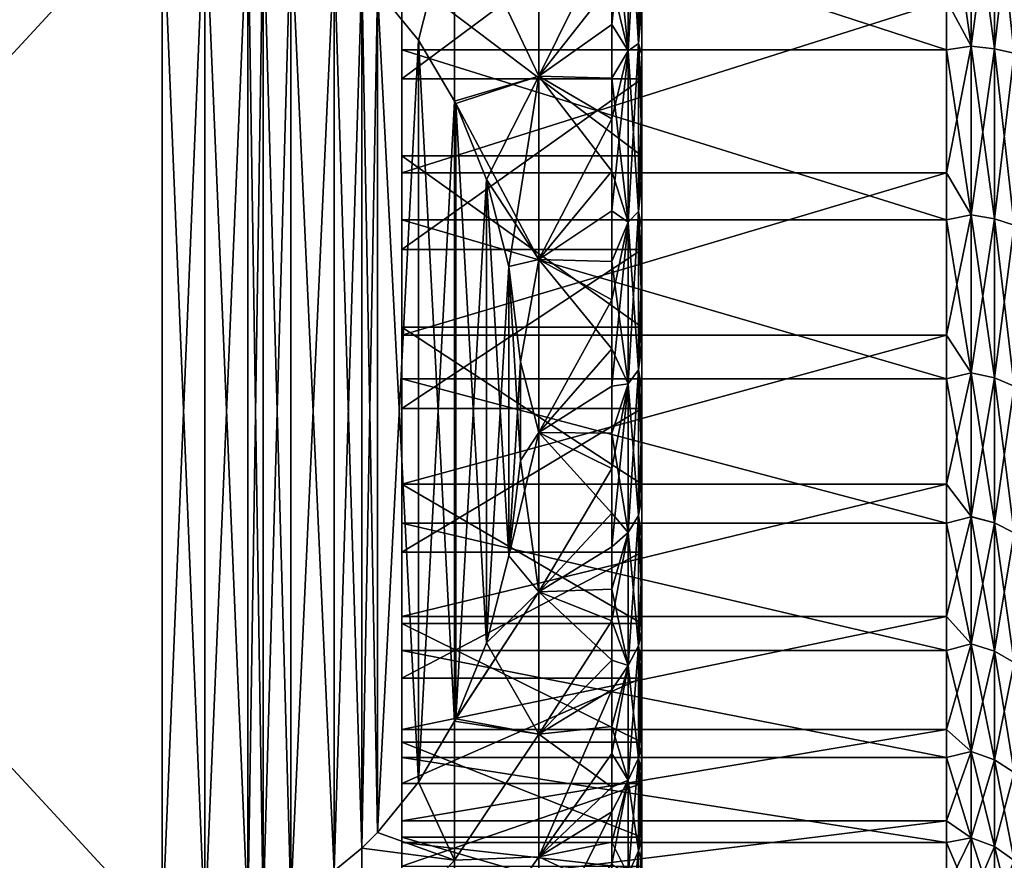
# Model space of a CAD drawing. Header units: metres. Extents: x -82 to 67, y -109 to 109.
# Tile 193 of 216: x -39 to -31, y 67 to 74. Entities that reach past the tile are written whole.
import ezdxf

# ---------------------------------------------------------------- set-up
doc = ezdxf.new("R2010")
doc.units = ezdxf.units.M
doc.layers.add('solid_21_382_010_XXX', color=7, linetype='CONTINUOUS')

msp = doc.modelspace()

# ---------------------------------------------------------------- linework, layer by layer
at = {"layer": 'solid_21_382_010_XXX'}
for points in [[(-36.02, 74.989647, -49.468067), (-36.02, 73.269211, -49.195641), (-36.02, 74.758179, -49.555912)], [(-36.02, 74.989647, -49.468067), (-36.02, 73.510864, -49.142059), (-36.02, 73.269211, -49.195641)], [(-31.48188, 73.510841, -49.142059), (-36.02, 73.510864, -49.142059), (-36.02, 74.989647, -49.468067)], [(-31.48188, 74.989639, -49.468067), (-31.48188, 73.510841, -49.142059), (-36.02, 74.989647, -49.468067)], [(-34.133831, 74.987305, -28.094357), (-34.270004, 74.520676, -27.967394), (-34.27, 73.721458, -28.139515)], [(-34.133831, 74.987381, -50.105652), (-34.133831, 73.502869, -49.797176), (-34.27, 74.872482, -50.289448)], [(-34.133831, 73.502792, -28.402843), (-34.133831, 74.987305, -28.094357), (-34.27, 73.721458, -28.139515)], [(-34.048801, 75.018036, -49.882652), (-34.048801, 73.563591, -49.580429), (-34.133831, 74.987381, -50.105652)], [(-34.048801, 75.01796, -28.317356), (-34.133831, 74.987305, -28.094357), (-34.133831, 73.502792, -28.402843)], [(-34.048801, 73.563522, -28.619593), (-34.048801, 75.01796, -28.317356), (-34.133831, 73.502792, -28.402843)], [(-34.048801, 73.563591, -49.580429), (-34.133831, 73.502869, -49.797176), (-34.133831, 74.987381, -50.105652)], [(-34.02, 74.213928, -49.497398), (-34.048801, 73.563591, -49.580429), (-34.048801, 75.018036, -49.882652)], [(-34.02, 74.641167, -28.61779), (-34.048801, 75.01796, -28.317356), (-34.048801, 73.563522, -28.619593)], [(-31.274818, 75.00502, -28.702162), (-31.48188, 73.92321, -28.944305), (-31.274818, 73.540474, -29.020754)], [(-31.274818, 73.540405, -49.179226), (-31.48188, 74.989639, -49.468067), (-31.274818, 75.004944, -49.497829)], [(-31.274818, 73.540405, -49.179226), (-31.48188, 73.510841, -49.142059), (-31.48188, 74.989639, -49.468067)], [(-31.274818, 75.00502, -28.702162), (-31.274818, 73.540474, -29.020754), (-31.081686, 74.993629, -28.622946)], [(-31.274818, 75.004944, -49.497829), (-31.081686, 74.993553, -49.577042), (-31.081686, 73.517853, -49.256016)], [(-31.274818, 73.540405, -49.179226), (-31.274818, 75.004944, -49.497829), (-31.081686, 73.517853, -49.256016)], [(-31.274818, 73.540474, -29.020754), (-31.081686, 73.517929, -28.943964), (-31.081686, 74.993629, -28.622946)], [(-31.081686, 74.993629, -28.622946), (-31.081686, 73.517929, -28.943964), (-30.915884, 74.97551, -28.496908)], [(-31.081686, 74.993553, -49.577042), (-30.915884, 74.975433, -49.703083), (-30.915884, 73.481979, -49.378189)], [(-31.081686, 73.517853, -49.256016), (-31.081686, 74.993553, -49.577042), (-30.915884, 73.481979, -49.378189)], [(-31.081686, 73.517929, -28.943964), (-30.915884, 73.482056, -28.821789), (-30.915884, 74.97551, -28.496908)], [(-35.582649, 74.773941, -51.344643), (-34.880013, 74.880913, -50.880333), (-34.880013, 73.291901, -50.550144)], [(-34.880013, 73.291817, -27.649879), (-34.880013, 74.880829, -27.319677), (-35.582649, 74.773895, -26.855366)], [(-34.27, 74.06752, -50.142445), (-34.880013, 73.291901, -50.550144), (-34.880013, 74.880913, -50.880333)], [(-34.270004, 74.520676, -27.967394), (-34.880013, 74.880829, -27.319677), (-34.880013, 73.291817, -27.649879)], [(-34.133831, 73.502869, -49.797176), (-34.27, 74.06752, -50.142445), (-34.27, 74.872482, -50.289448)], [(-38.02, 74.83004, -51.992252), (-46.02, 66.169891, -46.992317), (-46.02, 74.83004, -51.992252)], [(-38.02, 66.169891, -46.992317), (-46.02, 66.169891, -46.992317), (-38.02, 74.83004, -51.992252)], [(-38.02, 66.169815, -31.207727), (-46.02, 74.830032, -26.20775), (-46.02, 66.169815, -31.207727)], [(-38.02, 66.169815, -31.207727), (-38.02, 74.830032, -26.20775), (-46.02, 74.830032, -26.20775)], [(-37.663734, 74.80143, -51.975735), (-38.02, 66.169891, -46.992317), (-38.02, 74.83004, -51.992252)], [(-37.663746, 66.19857, -31.191128), (-38.02, 74.830032, -26.20775), (-38.02, 66.169815, -31.207727)], [(-37.663746, 66.19857, -31.191128), (-37.663731, 74.80143, -26.224264), (-38.02, 74.830032, -26.20775)], [(-37.663734, 74.80143, -51.975735), (-37.663738, 66.19857, -47.008873), (-38.02, 66.169891, -46.992317)], [(-37.663746, 66.19857, -31.191128), (-37.305897, 66.286621, -31.140289), (-37.663731, 74.80143, -26.224264)], [(-37.663734, 74.80143, -51.975735), (-37.305885, 74.713371, -51.924896), (-37.663738, 66.19857, -47.008873)], [(-37.305897, 66.286621, -31.140289), (-37.305874, 74.713371, -26.275105), (-37.663731, 74.80143, -26.224264)], [(-35.582649, 74.773941, -51.344643), (-35.880833, 73.59024, -51.276459), (-36.224758, 74.011681, -51.519772)], [(-35.582649, 74.773895, -26.855366), (-36.224743, 74.011665, -26.680235), (-35.880806, 73.590202, -26.923565)], [(-35.582649, 74.773941, -51.344643), (-35.582024, 73.0839, -50.984119), (-35.880833, 73.59024, -51.276459)], [(-35.582649, 74.773895, -26.855366), (-35.880806, 73.590202, -26.923565), (-35.582024, 73.0839, -27.215881)], [(-35.582649, 74.773941, -51.344643), (-34.880013, 73.291901, -50.550144), (-35.582024, 73.0839, -50.984119)], [(-34.880013, 73.291817, -27.649879), (-35.582649, 74.773895, -26.855366), (-35.582024, 73.0839, -27.215881)], [(-37.305885, 74.713371, -51.924896), (-37.305882, 66.286629, -47.059715), (-37.663738, 66.19857, -47.008873)], [(-37.305897, 66.286621, -31.140289), (-37.176815, 66.333771, -31.113068), (-37.305874, 74.713371, -26.275105)], [(-37.305885, 74.713371, -51.924896), (-37.176815, 74.666229, -51.897675), (-37.305882, 66.286629, -47.059715)], [(-37.176815, 66.333771, -31.113068), (-37.176815, 74.666229, -26.302324), (-37.305874, 74.713371, -26.275105)], [(-36.02, 73.269211, -49.195641), (-34.02, 73.269211, -49.195644), (-34.02, 74.758179, -49.555912)], [(-36.02, 74.758179, -49.555912), (-36.02, 73.269211, -49.195641), (-34.02, 74.758179, -49.555912)], [(-34.02, 74.758179, -49.555912), (-34.02, 73.269211, -49.195644), (-34.02, 74.213928, -49.497398)], [(-37.176815, 74.666229, -51.897675), (-37.176815, 66.333771, -47.086933), (-37.305882, 66.286629, -47.059715)], [(-37.176815, 74.666229, -51.897675), (-36.945511, 74.55986, -51.836266), (-37.176815, 66.333771, -47.086933)], [(-36.945522, 66.44014, -31.051659), (-36.945499, 74.559853, -26.363739), (-37.176815, 74.666229, -26.302324)], [(-37.176815, 66.333771, -31.113068), (-36.945522, 66.44014, -31.051659), (-37.176815, 74.666229, -26.302324)], [(-34.02, 73.889099, -28.779381), (-34.02, 74.641167, -28.61779), (-34.048801, 73.563522, -28.619593)], [(-36.945511, 74.55986, -51.836266), (-36.945507, 66.440147, -47.148346), (-37.176815, 66.333771, -47.086933)], [(-36.945522, 66.44014, -31.051659), (-36.583805, 66.669289, -30.919359), (-36.945499, 74.559853, -26.363739)], [(-36.945511, 74.55986, -51.836266), (-36.583794, 74.330704, -51.703964), (-36.945507, 66.440147, -47.148346)], [(-36.583805, 66.669289, -30.919359), (-36.583782, 74.330696, -26.49604), (-36.945499, 74.559853, -26.363739)], [(-34.27, 73.721458, -28.139515), (-34.270004, 74.520676, -27.967394), (-34.880013, 73.291817, -27.649879)], [(-36.583794, 74.330704, -51.703964), (-36.58379, 66.669296, -47.280647), (-36.945507, 66.440147, -47.148346)], [(-36.583805, 66.669289, -30.919359), (-36.355591, 66.859871, -30.809324), (-36.583782, 74.330696, -26.49604)], [(-36.583794, 74.330704, -51.703964), (-36.355591, 74.140129, -51.593933), (-36.58379, 66.669296, -47.280647)], [(-36.355591, 66.859871, -30.809324), (-36.355595, 74.140129, -26.606066), (-36.583782, 74.330696, -26.49604)], [(-34.02, 74.213928, -49.497398), (-34.02, 73.467979, -49.304848), (-34.048801, 73.563591, -49.580429)], [(-34.02, 73.269211, -49.195644), (-34.02, 73.467979, -49.304848), (-34.02, 74.213928, -49.497398)], [(-36.355591, 74.140129, -51.593933), (-36.355595, 66.859871, -47.390675), (-36.58379, 66.669296, -47.280647)], [(-36.355591, 74.140129, -51.593933), (-36.224758, 74.011681, -51.519772), (-36.355595, 66.859871, -47.390675)], [(-36.22477, 66.988312, -30.73517), (-36.224743, 74.011665, -26.680235), (-36.355595, 74.140129, -26.606066)], [(-36.355591, 66.859871, -30.809324), (-36.22477, 66.988312, -30.73517), (-36.355595, 74.140129, -26.606066)], [(-36.02, 74.141197, -28.765785), (-34.02, 74.141312, -28.765759), (-34.02, 72.627441, -29.232716)], [(-36.02, 72.627357, -29.232748), (-36.02, 74.141197, -28.765785), (-34.02, 72.627441, -29.232716)], [(-36.02, 73.923203, -28.944305), (-36.02, 74.141197, -28.765785), (-36.02, 72.627357, -29.232748)], [(-34.02, 74.141312, -28.765759), (-34.02, 73.889099, -28.779381), (-34.02, 73.148605, -28.995537)], [(-34.02, 72.627441, -29.232716), (-34.02, 74.141312, -28.765759), (-34.02, 73.148605, -28.995537)], [(-34.27, 74.06752, -50.142445), (-34.27, 73.275711, -49.937733), (-34.880013, 73.291901, -50.550144)], [(-34.133831, 73.502869, -49.797176), (-34.27, 73.275711, -49.937733), (-34.27, 74.06752, -50.142445)], [(-36.224758, 74.011681, -51.519772), (-36.224751, 66.988327, -47.46484), (-36.355595, 66.859871, -47.390675)], [(-36.22477, 66.988312, -30.73517), (-35.88084, 67.409744, -30.491858), (-36.224743, 74.011665, -26.680235)], [(-36.224758, 74.011681, -51.519772), (-35.880833, 73.59024, -51.276459), (-36.224751, 66.988327, -47.46484)], [(-35.88084, 67.409744, -30.491858), (-35.880806, 73.590202, -26.923565), (-36.224743, 74.011665, -26.680235)], [(-31.48188, 73.92321, -28.944305), (-36.02, 73.923203, -28.944305), (-36.02, 72.486168, -29.421824)], [(-31.48188, 72.48616, -29.421822), (-31.48188, 73.92321, -28.944305), (-36.02, 72.486168, -29.421824)], [(-36.02, 72.486168, -29.421824), (-36.02, 73.923203, -28.944305), (-36.02, 72.627357, -29.232748)], [(-34.02, 73.148605, -28.995537), (-34.02, 73.889099, -28.779381), (-34.048801, 73.563522, -28.619593)], [(-31.274818, 73.540474, -29.020754), (-31.48188, 73.92321, -28.944305), (-31.48188, 72.48616, -29.421822)], [(-34.27, 72.936066, -28.369162), (-34.27, 73.721458, -28.139515), (-34.880013, 73.291817, -27.649879)], [(-34.133831, 73.502792, -28.402843), (-34.27, 73.721458, -28.139515), (-34.27, 72.936066, -28.369162)], [(-35.880833, 73.59024, -51.276459), (-35.880814, 67.409782, -47.708168), (-36.224751, 66.988327, -47.46484)], [(-35.88084, 67.409744, -30.491858), (-35.582024, 67.9161, -30.199511), (-35.880806, 73.590202, -26.923565)], [(-35.880833, 73.59024, -51.276459), (-35.582024, 73.0839, -50.984119), (-35.880814, 67.409782, -47.708168)], [(-35.582024, 67.9161, -30.199511), (-35.582024, 73.0839, -27.215881), (-35.880806, 73.590202, -26.923565)], [(-34.048801, 73.563591, -49.580429), (-34.048801, 72.163857, -49.08297), (-34.133831, 73.502869, -49.797176)], [(-34.048801, 73.563522, -28.619593), (-34.133831, 73.502792, -28.402843), (-34.133831, 72.074104, -28.910599)], [(-34.048801, 72.163788, -29.11706), (-34.048801, 73.563522, -28.619593), (-34.133831, 72.074104, -28.910599)], [(-34.02, 72.73867, -49.059139), (-34.048801, 72.163857, -49.08297), (-34.048801, 73.563591, -49.580429)], [(-34.02, 73.467979, -49.304848), (-34.02, 72.73867, -49.059139), (-34.048801, 73.563591, -49.580429)], [(-34.02, 73.148605, -28.995537), (-34.048801, 73.563522, -28.619593), (-34.048801, 72.163788, -29.11706)], [(-36.02, 73.510864, -49.142059), (-36.02, 71.847618, -48.624458), (-36.02, 73.269211, -49.195641)], [(-36.02, 73.510864, -49.142059), (-36.02, 72.094467, -48.606277), (-36.02, 71.847618, -48.624458)], [(-31.48188, 72.09449, -48.606285), (-36.02, 72.094467, -48.606277), (-36.02, 73.510864, -49.142059)], [(-31.48188, 73.510841, -49.142059), (-31.48188, 72.09449, -48.606285), (-36.02, 73.510864, -49.142059)], [(-34.133831, 73.502869, -49.797176), (-34.133831, 72.074181, -49.289433), (-34.27, 73.275711, -49.937733)], [(-34.133831, 73.502792, -28.402843), (-34.27, 72.936066, -28.369162), (-34.27, 72.169739, -28.654839)], [(-34.133831, 72.074104, -28.910599), (-34.133831, 73.502792, -28.402843), (-34.27, 72.169739, -28.654839)], [(-34.048801, 72.163857, -49.08297), (-34.133831, 72.074181, -49.289433), (-34.133831, 73.502869, -49.797176)], [(-34.02, 73.269211, -49.195644), (-34.02, 72.73867, -49.059139), (-34.02, 73.467979, -49.304848)], [(-31.274818, 73.540474, -29.020754), (-31.48188, 72.48616, -29.421822), (-31.274818, 72.136177, -29.544529)], [(-31.274818, 72.136108, -48.655441), (-31.48188, 73.510841, -49.142059), (-31.274818, 73.540405, -49.179226)], [(-31.274818, 72.136108, -48.655441), (-31.48188, 72.09449, -48.606285), (-31.48188, 73.510841, -49.142059)], [(-31.274818, 73.540474, -29.020754), (-31.274818, 72.136177, -29.544529), (-31.081686, 73.517929, -28.943964)], [(-31.274818, 73.540405, -49.179226), (-31.081686, 73.517853, -49.256016), (-31.081686, 72.102859, -48.728237)], [(-31.274818, 72.136108, -48.655441), (-31.274818, 73.540405, -49.179226), (-31.081686, 72.102859, -48.728237)], [(-31.274818, 72.136177, -29.544529), (-31.081686, 72.102928, -29.471731), (-31.081686, 73.517929, -28.943964)], [(-31.081686, 73.517929, -28.943964), (-31.081686, 72.102928, -29.471731), (-30.915884, 73.482056, -28.821789)], [(-31.081686, 73.517853, -49.256016), (-30.915884, 73.481979, -49.378189), (-30.915884, 72.049965, -48.844067)], [(-31.081686, 72.102859, -48.728237), (-31.081686, 73.517853, -49.256016), (-30.915884, 72.049965, -48.844067)], [(-31.081686, 72.102928, -29.471731), (-30.915884, 72.050034, -29.355904), (-30.915884, 73.482056, -28.821789)], [(-36.02, 71.847618, -48.624458), (-34.02, 71.847618, -48.624458), (-34.02, 73.269211, -49.195644)], [(-36.02, 73.269211, -49.195641), (-36.02, 71.847618, -48.624458), (-34.02, 73.269211, -49.195644)], [(-34.880013, 73.291901, -50.550144), (-35.571735, 73.06311, -50.972118), (-35.582024, 73.0839, -50.984119)], [(-34.880013, 73.291817, -27.649879), (-35.582024, 73.0839, -27.215881), (-35.571705, 73.063057, -27.227915)], [(-34.880013, 73.291901, -50.550144), (-34.880013, 71.76265, -50.00666), (-35.571735, 73.06311, -50.972118)], [(-34.880013, 73.291817, -27.649879), (-35.571705, 73.063057, -27.227915), (-35.315586, 72.431389, -27.592607)], [(-34.880013, 73.291817, -27.649879), (-35.315586, 72.431389, -27.592607), (-35.130299, 71.704964, -28.012011)], [(-34.880013, 71.762573, -28.193375), (-34.880013, 73.291817, -27.649879), (-35.130299, 71.704964, -28.012011)], [(-34.27, 72.501053, -49.676434), (-34.880013, 71.76265, -50.00666), (-34.880013, 73.291901, -50.550144)], [(-34.27, 73.275711, -49.937733), (-34.27, 72.501053, -49.676434), (-34.880013, 73.291901, -50.550144)], [(-34.27, 72.936066, -28.369162), (-34.880013, 73.291817, -27.649879), (-34.880013, 71.762573, -28.193375)], [(-34.133831, 72.074181, -49.289433), (-34.27, 72.501053, -49.676434), (-34.27, 73.275711, -49.937733)], [(-34.02, 73.269211, -49.195644), (-34.02, 71.847618, -48.624458), (-34.02, 72.73867, -49.059139)], [(-34.02, 72.426628, -29.264366), (-34.02, 73.148605, -28.995537), (-34.048801, 72.163788, -29.11706)], [(-34.02, 72.627441, -29.232716), (-34.02, 73.148605, -28.995537), (-34.02, 72.426628, -29.264366)], [(-35.582024, 73.0839, -50.984119), (-35.582024, 67.9161, -48.000492), (-35.880814, 67.409782, -47.708168)], [(-35.582024, 73.0839, -50.984119), (-35.571735, 73.06311, -50.972118), (-35.582024, 67.9161, -48.000492)], [(-35.571743, 67.936874, -30.187517), (-35.571705, 73.063057, -27.227915), (-35.582024, 73.0839, -27.215881)], [(-35.582024, 67.9161, -30.199511), (-35.571743, 67.936874, -30.187517), (-35.582024, 73.0839, -27.215881)], [(-35.571735, 73.06311, -50.972118), (-35.571712, 67.936928, -48.012516), (-35.582024, 67.9161, -48.000492)], [(-35.571743, 67.936874, -30.187517), (-35.315617, 68.56852, -29.822836), (-35.571705, 73.063057, -27.227915)], [(-35.571735, 73.06311, -50.972118), (-35.315609, 72.431458, -50.607433), (-35.571712, 67.936928, -48.012516)], [(-34.880013, 71.76265, -50.00666), (-35.315609, 72.431458, -50.607433), (-35.571735, 73.06311, -50.972118)], [(-35.315617, 68.56852, -29.822836), (-35.315586, 72.431389, -27.592607), (-35.571705, 73.063057, -27.227915)], [(-34.27, 72.169739, -28.654839), (-34.27, 72.936066, -28.369162), (-34.880013, 71.762573, -28.193375)], [(-34.02, 72.73867, -49.059139), (-34.02, 72.028389, -48.761093), (-34.048801, 72.163857, -49.08297)], [(-34.02, 71.847618, -48.624458), (-34.02, 72.028389, -48.761093), (-34.02, 72.73867, -49.059139)], [(-36.02, 72.627357, -29.232748), (-34.02, 72.627441, -29.232716), (-34.02, 71.200111, -29.920073)], [(-36.02, 71.200035, -29.920115), (-36.02, 72.627357, -29.232748), (-34.02, 71.200111, -29.920073)], [(-36.02, 72.486168, -29.421824), (-36.02, 72.627357, -29.232748), (-36.02, 71.200035, -29.920115)], [(-34.02, 72.627441, -29.232716), (-34.02, 72.426628, -29.264366), (-34.02, 71.726715, -29.584341)], [(-34.02, 71.200111, -29.920073), (-34.02, 72.627441, -29.232716), (-34.02, 71.726715, -29.584341)], [(-36.02, 71.132935, -30.101522), (-36.02, 72.486168, -29.421824), (-36.02, 71.200035, -29.920115)], [(-31.48188, 72.48616, -29.421822), (-36.02, 72.486168, -29.421824), (-36.02, 71.132935, -30.101522)], [(-31.48188, 71.132965, -30.101505), (-31.48188, 72.48616, -29.421822), (-36.02, 71.132935, -30.101522)], [(-34.27, 72.501053, -49.676434), (-34.27, 71.747093, -49.359745), (-34.880013, 71.76265, -50.00666)], [(-34.133831, 72.074181, -49.289433), (-34.27, 71.747093, -49.359745), (-34.27, 72.501053, -49.676434)], [(-31.274818, 72.136177, -29.544529), (-31.48188, 72.48616, -29.421822), (-31.48188, 71.132965, -30.101505)], [(-35.315609, 72.431458, -50.607433), (-35.31559, 68.568596, -48.377209), (-35.571712, 67.936928, -48.012516)], [(-35.315617, 68.56852, -29.822836), (-35.130318, 69.294937, -29.403439), (-35.315586, 72.431389, -27.592607)], [(-35.315609, 72.431458, -50.607433), (-35.130314, 71.70504, -50.188034), (-35.31559, 68.568596, -48.377209)], [(-34.880013, 71.76265, -50.00666), (-35.130314, 71.70504, -50.188034), (-35.315609, 72.431458, -50.607433)], [(-35.130318, 69.294937, -29.403439), (-35.130299, 71.704964, -28.012011), (-35.315586, 72.431389, -27.592607)], [(-34.02, 71.726715, -29.584341), (-34.02, 72.426628, -29.264366), (-34.048801, 72.163788, -29.11706)], [(-34.27, 71.426338, -28.995026), (-34.27, 72.169739, -28.654839), (-34.880013, 71.762573, -28.193375)], [(-34.133831, 72.074104, -28.910599), (-34.27, 72.169739, -28.654839), (-34.27, 71.426338, -28.995026)], [(-34.048801, 72.163857, -49.08297), (-34.048801, 70.844894, -48.399548), (-34.133831, 72.074181, -49.289433)], [(-34.048801, 72.163788, -29.11706), (-34.133831, 72.074104, -28.910599), (-34.133831, 70.727867, -29.608164)], [(-34.048801, 70.844826, -29.800491), (-34.048801, 72.163788, -29.11706), (-34.133831, 70.727867, -29.608164)], [(-34.02, 71.341423, -48.412415), (-34.048801, 70.844894, -48.399548), (-34.048801, 72.163857, -49.08297)], [(-34.02, 72.028389, -48.761093), (-34.02, 71.341423, -48.412415), (-34.048801, 72.163857, -49.08297)], [(-34.02, 71.726715, -29.584341), (-34.048801, 72.163788, -29.11706), (-34.048801, 70.844826, -29.800491)], [(-31.48188, 72.09449, -48.606285), (-31.48188, 70.770157, -47.871937), (-36.02, 72.094467, -48.606277)], [(-36.02, 72.094467, -48.606277), (-36.02, 70.770134, -47.871922), (-36.02, 71.847618, -48.624458)], [(-31.48188, 70.770157, -47.871937), (-36.02, 70.770134, -47.871922), (-36.02, 72.094467, -48.606277)], [(-34.133831, 72.074181, -49.289433), (-34.133831, 70.727936, -48.591877), (-34.27, 71.747093, -49.359745)], [(-34.133831, 72.074104, -28.910599), (-34.27, 71.426338, -28.995026), (-34.27, 70.709267, -29.388157)], [(-34.133831, 70.727867, -29.608164), (-34.133831, 72.074104, -28.910599), (-34.27, 70.709267, -29.388157)], [(-34.048801, 70.844894, -48.399548), (-34.133831, 70.727936, -48.591877), (-34.133831, 72.074181, -49.289433)], [(-31.274818, 72.136177, -29.544529), (-31.48188, 71.132965, -30.101505), (-31.274818, 70.820709, -30.262825)], [(-31.274818, 70.820648, -47.937134), (-31.48188, 72.09449, -48.606285), (-31.274818, 72.136108, -48.655441)], [(-31.274818, 70.820648, -47.937134), (-31.48188, 70.770157, -47.871937), (-31.48188, 72.09449, -48.606285)], [(-31.274818, 72.136177, -29.544529), (-31.274818, 70.820709, -30.262825), (-31.081686, 72.102928, -29.471731)], [(-31.274818, 72.136108, -48.655441), (-31.081686, 72.102859, -48.728237), (-31.081686, 70.777374, -48.004459)], [(-31.274818, 70.820648, -47.937134), (-31.274818, 72.136108, -48.655441), (-31.081686, 70.777374, -48.004459)], [(-31.274818, 70.820709, -30.262825), (-31.081686, 70.777443, -30.195499), (-31.081686, 72.102928, -29.471731)], [(-31.081686, 72.102928, -29.471731), (-31.081686, 70.777443, -30.195499), (-30.915884, 72.050034, -29.355904)], [(-31.081686, 72.102859, -48.728237), (-30.915884, 72.049965, -48.844067), (-30.915884, 70.708534, -48.11158)], [(-31.081686, 70.777374, -48.004459), (-31.081686, 72.102859, -48.728237), (-30.915884, 70.708534, -48.11158)], [(-34.02, 71.847618, -48.624458), (-34.02, 71.341423, -48.412415), (-34.02, 72.028389, -48.761093)], [(-31.081686, 70.777443, -30.195499), (-30.915884, 70.708595, -30.088379), (-30.915884, 72.050034, -29.355904)], [(-36.02, 70.523254, -47.854336), (-34.02, 70.523254, -47.854336), (-34.02, 71.847618, -48.624458)], [(-36.02, 71.847618, -48.624458), (-36.02, 70.523254, -47.854336), (-34.02, 71.847618, -48.624458)], [(-36.02, 70.770134, -47.871922), (-36.02, 70.523254, -47.854336), (-36.02, 71.847618, -48.624458)], [(-34.02, 71.847618, -48.624458), (-34.02, 70.523254, -47.854336), (-34.02, 71.341423, -48.412415)], [(-34.880013, 71.76265, -50.00666), (-35.032494, 70.91011, -49.72908), (-35.130314, 71.70504, -50.188034)], [(-34.880013, 71.762573, -28.193375), (-35.130299, 71.704964, -28.012011), (-35.03249, 70.910042, -28.470957)], [(-34.880013, 71.76265, -50.00666), (-34.880013, 70.321648, -49.260002), (-35.032494, 70.91011, -49.72908)], [(-34.880013, 70.321571, -28.940041), (-34.880013, 71.762573, -28.193375), (-35.03249, 70.910042, -28.470957)], [(-34.27, 71.01796, -48.98938), (-34.880013, 70.321648, -49.260002), (-34.880013, 71.76265, -50.00666)], [(-34.27, 71.747093, -49.359745), (-34.27, 71.01796, -48.98938), (-34.880013, 71.76265, -50.00666)], [(-34.27, 71.426338, -28.995026), (-34.880013, 71.762573, -28.193375), (-34.880013, 70.321571, -28.940041)], [(-34.133831, 70.727936, -48.591877), (-34.27, 71.01796, -48.98938), (-34.27, 71.747093, -49.359745)], [(-35.130314, 71.70504, -50.188034), (-35.130302, 69.295013, -48.796608), (-35.31559, 68.568596, -48.377209)], [(-35.130318, 69.294937, -29.403439), (-35.032494, 70.089867, -28.944485), (-35.130299, 71.704964, -28.012011)], [(-35.130314, 71.70504, -50.188034), (-35.032494, 70.91011, -49.72908), (-35.130302, 69.295013, -48.796608)], [(-35.032494, 70.089867, -28.944485), (-35.03249, 70.910042, -28.470957), (-35.130299, 71.704964, -28.012011)], [(-34.02, 71.051147, -29.954399), (-34.02, 71.726715, -29.584341), (-34.048801, 70.844826, -29.800491)], [(-34.02, 71.200111, -29.920073), (-34.02, 71.726715, -29.584341), (-34.02, 71.051147, -29.954399)], [(-34.27, 70.709267, -29.388157), (-34.27, 71.426338, -28.995026), (-34.880013, 70.321571, -28.940041)], [(-34.02, 71.341423, -48.412415), (-34.02, 70.68177, -48.015171), (-34.048801, 70.844894, -48.399548)], [(-34.02, 70.523254, -47.854336), (-34.02, 70.68177, -48.015171), (-34.02, 71.341423, -48.412415)], [(-36.02, 71.200035, -29.920115), (-34.02, 71.200111, -29.920073), (-34.02, 69.89106, -30.812546)], [(-36.02, 69.891006, -30.812588), (-36.02, 71.200035, -29.920115), (-34.02, 69.89106, -30.812546)], [(-36.02, 71.132935, -30.101522), (-36.02, 71.200035, -29.920115), (-36.02, 69.891006, -30.812588)], [(-34.02, 71.200111, -29.920073), (-34.02, 71.051147, -29.954399), (-34.02, 70.404022, -30.3724)], [(-34.02, 69.89106, -30.812546), (-34.02, 71.200111, -29.920073), (-34.02, 70.404022, -30.3724)], [(-31.48188, 71.132965, -30.101505), (-36.02, 71.132935, -30.101522), (-36.02, 69.891838, -30.969181)], [(-31.48188, 69.891876, -30.969154), (-31.48188, 71.132965, -30.101505), (-36.02, 69.891838, -30.969181)], [(-36.02, 69.891838, -30.969181), (-36.02, 71.132935, -30.101522), (-36.02, 69.891006, -30.812588)], [(-31.274818, 70.820709, -30.262825), (-31.48188, 71.132965, -30.101505), (-31.48188, 69.891876, -30.969154)], [(-34.27, 71.01796, -48.98938), (-34.27, 70.317581, -48.567322), (-34.880013, 70.321648, -49.260002)], [(-34.133831, 70.727936, -48.591877), (-34.27, 70.317581, -48.567322), (-34.27, 71.01796, -48.98938)], [(-34.02, 70.404022, -30.3724), (-34.02, 71.051147, -29.954399), (-34.048801, 70.844826, -29.800491)], [(-35.032494, 70.91011, -49.72908), (-35.03249, 70.089935, -49.255554), (-35.130302, 69.295013, -48.796608)], [(-34.880013, 70.321648, -49.260002), (-35.03249, 70.089935, -49.255554), (-35.032494, 70.91011, -49.72908)], [(-34.880013, 70.321571, -28.940041), (-35.03249, 70.910042, -28.470957), (-35.032494, 70.089867, -28.944485)], [(-34.048801, 70.844894, -48.399548), (-34.048801, 69.631271, -47.542892), (-34.133831, 70.727936, -48.591877)], [(-34.048801, 70.844826, -29.800491), (-34.133831, 70.727867, -29.608164), (-34.133831, 69.489159, -30.482546)], [(-34.048801, 69.631218, -30.657154), (-34.048801, 70.844826, -29.800491), (-34.133831, 69.489159, -30.482546)], [(-34.02, 70.052414, -47.571163), (-34.048801, 69.631271, -47.542892), (-34.048801, 70.844894, -48.399548)], [(-34.02, 70.68177, -48.015171), (-34.02, 70.052414, -47.571163), (-34.048801, 70.844894, -48.399548)], [(-34.02, 70.404022, -30.3724), (-34.048801, 70.844826, -29.800491), (-34.048801, 69.631218, -30.657154)], [(-31.48188, 70.770157, -47.871937), (-31.48188, 69.565514, -46.954357), (-36.02, 70.770134, -47.871922)], [(-36.02, 70.770134, -47.871922), (-36.02, 69.565514, -46.954353), (-36.02, 70.523254, -47.854336)], [(-31.48188, 69.565514, -46.954357), (-36.02, 69.565514, -46.954353), (-36.02, 70.770134, -47.871922)], [(-31.274818, 70.820709, -30.262825), (-31.48188, 69.891876, -30.969154), (-31.274818, 69.620857, -31.16102)], [(-31.274818, 69.620804, -47.038933), (-31.48188, 70.770157, -47.871937), (-31.274818, 70.820648, -47.937134)], [(-31.274818, 69.620804, -47.038933), (-31.48188, 69.565514, -46.954357), (-31.48188, 70.770157, -47.871937)], [(-31.274818, 70.820709, -30.262825), (-31.274818, 69.620857, -31.16102), (-31.081686, 70.777443, -30.195499)], [(-31.274818, 70.820648, -47.937134), (-31.081686, 70.777374, -48.004459), (-31.081686, 69.56839, -47.099415)], [(-31.274818, 69.620804, -47.038933), (-31.274818, 70.820648, -47.937134), (-31.081686, 69.56839, -47.099415)], [(-31.274818, 69.620857, -31.16102), (-31.081686, 69.568451, -31.100536), (-31.081686, 70.777443, -30.195499)], [(-31.081686, 70.777443, -30.195499), (-31.081686, 69.568451, -31.100536), (-30.915884, 70.708595, -30.088379)], [(-31.081686, 70.777374, -48.004459), (-30.915884, 70.708534, -48.11158), (-30.915884, 69.485008, -47.195648)], [(-31.081686, 69.56839, -47.099415), (-31.081686, 70.777374, -48.004459), (-30.915884, 69.485008, -47.195648)], [(-34.27, 70.022453, -29.832104), (-34.27, 70.709267, -29.388157), (-34.880013, 70.321571, -28.940041)], [(-34.133831, 70.727936, -48.591877), (-34.133831, 69.48922, -47.717503), (-34.27, 70.317581, -48.567322)], [(-34.133831, 70.727867, -29.608164), (-34.27, 70.709267, -29.388157), (-34.27, 70.022453, -29.832104)], [(-34.133831, 70.727867, -29.608164), (-34.27, 70.022453, -29.832104), (-34.27, 69.369583, -30.324482)], [(-34.133831, 69.489159, -30.482546), (-34.133831, 70.727867, -29.608164), (-34.27, 69.369583, -30.324482)], [(-34.048801, 69.631271, -47.542892), (-34.133831, 69.48922, -47.717503), (-34.133831, 70.727936, -48.591877)], [(-34.02, 70.523254, -47.854336), (-34.02, 70.052414, -47.571163), (-34.02, 70.68177, -48.015171)], [(-31.081686, 69.568451, -31.100536), (-30.915884, 69.485062, -31.004305), (-30.915884, 70.708595, -30.088379)], [(-36.02, 69.3237, -46.901333), (-34.02, 69.3237, -46.901333), (-34.02, 70.523254, -47.854336)], [(-36.02, 70.523254, -47.854336), (-36.02, 69.3237, -46.901333), (-34.02, 70.523254, -47.854336)], [(-36.02, 69.565514, -46.954353), (-36.02, 69.3237, -46.901333), (-36.02, 70.523254, -47.854336)], [(-34.02, 70.523254, -47.854336), (-34.02, 69.3237, -46.901333), (-34.02, 70.052414, -47.571163)], [(-34.02, 69.789093, -30.835876), (-34.02, 70.404022, -30.3724), (-34.048801, 69.631218, -30.657154)], [(-34.02, 69.89106, -30.812546), (-34.02, 70.404022, -30.3724), (-34.02, 69.789093, -30.835876)], [(-34.880013, 70.321571, -28.940041), (-35.032494, 70.089867, -28.944485), (-35.130318, 69.294937, -29.403439)], [(-34.880013, 68.995674, -29.875969), (-34.880013, 70.321571, -28.940041), (-35.130318, 69.294937, -29.403439)], [(-34.880013, 70.321648, -49.260002), (-34.880013, 68.995735, -48.324085), (-35.03249, 70.089935, -49.255554)], [(-34.27, 69.649513, -48.095741), (-34.880013, 68.995735, -48.324085), (-34.880013, 70.321648, -49.260002)], [(-34.27, 70.317581, -48.567322), (-34.27, 69.649513, -48.095741), (-34.880013, 70.321648, -49.260002)], [(-34.27, 70.022453, -29.832104), (-34.880013, 70.321571, -28.940041), (-34.880013, 68.995674, -29.875969)], [(-34.133831, 69.48922, -47.717503), (-34.27, 69.649513, -48.095741), (-34.27, 70.317581, -48.567322)], [(-34.880013, 68.995735, -48.324085), (-35.130302, 69.295013, -48.796608), (-35.03249, 70.089935, -49.255554)], [(-34.27, 69.369583, -30.324482), (-34.27, 70.022453, -29.832104), (-34.880013, 68.995674, -29.875969)], [(-34.02, 70.052414, -47.571163), (-34.02, 69.456749, -47.082767), (-34.048801, 69.631271, -47.542892)], [(-34.02, 69.3237, -46.901333), (-34.02, 69.456749, -47.082767), (-34.02, 70.052414, -47.571163)], [(-31.48188, 69.891876, -30.969154), (-36.02, 69.891838, -30.969181), (-36.02, 68.788803, -32.006657)], [(-31.48188, 68.788818, -32.006645), (-31.48188, 69.891876, -30.969154), (-36.02, 68.788803, -32.006657)], [(-36.02, 69.891838, -30.969181), (-36.02, 69.891006, -30.812588), (-36.02, 68.729591, -31.89023)], [(-36.02, 68.788803, -32.006657), (-36.02, 69.891838, -30.969181), (-36.02, 68.729591, -31.89023)], [(-36.02, 69.891006, -30.812588), (-34.02, 69.89106, -30.812546), (-34.02, 68.729645, -31.890173)], [(-36.02, 68.729591, -31.89023), (-36.02, 69.891006, -30.812588), (-34.02, 68.729645, -31.890173)], [(-34.02, 69.89106, -30.812546), (-34.02, 69.789093, -30.835876), (-34.02, 69.209145, -31.34272)], [(-34.02, 68.729645, -31.890173), (-34.02, 69.89106, -30.812546), (-34.02, 69.209145, -31.34272)], [(-31.274818, 69.620857, -31.16102), (-31.48188, 69.891876, -30.969154), (-31.48188, 68.788818, -32.006645)], [(-34.02, 69.209145, -31.34272), (-34.02, 69.789093, -30.835876), (-34.048801, 69.631218, -30.657154)], [(-34.27, 69.649513, -48.095741), (-34.27, 69.017265, -47.577099), (-34.880013, 68.995735, -48.324085)], [(-34.133831, 69.48922, -47.717503), (-34.27, 69.017265, -47.577099), (-34.27, 69.649513, -48.095741)], [(-34.048801, 69.631271, -47.542892), (-34.048801, 68.545609, -46.528961), (-34.133831, 69.48922, -47.717503)], [(-34.048801, 69.631218, -30.657154), (-34.133831, 69.489159, -30.482546), (-34.133831, 68.381042, -31.517454)], [(-34.048801, 68.545555, -31.671093), (-34.048801, 69.631218, -30.657154), (-34.133831, 68.381042, -31.517454)], [(-34.02, 68.898102, -46.552731), (-34.048801, 68.545609, -46.528961), (-34.048801, 69.631271, -47.542892)], [(-34.02, 69.456749, -47.082767), (-34.02, 68.898102, -46.552731), (-34.048801, 69.631271, -47.542892)], [(-34.02, 69.209145, -31.34272), (-34.048801, 69.631218, -30.657154), (-34.048801, 68.545555, -31.671093)], [(-31.274818, 69.620857, -31.16102), (-31.48188, 68.788818, -32.006645), (-31.274818, 68.561043, -32.220829)], [(-31.274818, 68.560997, -45.979115), (-31.48188, 69.565514, -46.954357), (-31.274818, 69.620804, -47.038933)], [(-31.274818, 69.620857, -31.16102), (-31.274818, 68.561043, -32.220829), (-31.081686, 69.568451, -31.100536)], [(-31.274818, 69.620804, -47.038933), (-31.081686, 69.56839, -47.099415), (-31.081686, 68.500511, -46.031525)], [(-31.274818, 68.560997, -45.979115), (-31.274818, 69.620804, -47.038933), (-31.081686, 68.500511, -46.031525)], [(-36.02, 69.565514, -46.954353), (-36.02, 68.505768, -45.872749), (-36.02, 69.3237, -46.901333)], [(-31.48188, 68.505722, -45.872707), (-36.02, 68.505768, -45.872749), (-36.02, 69.565514, -46.954353)], [(-31.48188, 69.565514, -46.954357), (-31.48188, 68.505722, -45.872707), (-36.02, 69.565514, -46.954353)], [(-31.274818, 68.560997, -45.979115), (-31.48188, 68.505722, -45.872707), (-31.48188, 69.565514, -46.954357)], [(-31.274818, 68.561043, -32.220829), (-31.081686, 68.500565, -32.168419), (-31.081686, 69.568451, -31.100536)], [(-31.081686, 69.568451, -31.100536), (-31.081686, 68.500565, -32.168419), (-30.915884, 69.485062, -31.004305)], [(-31.081686, 69.56839, -47.099415), (-30.915884, 69.485008, -47.195648), (-30.915884, 68.404282, -46.11491)], [(-31.081686, 68.500511, -46.031525), (-31.081686, 69.56839, -47.099415), (-30.915884, 68.404282, -46.11491)], [(-34.133831, 69.48922, -47.717503), (-34.133831, 68.381096, -46.682602), (-34.27, 69.017265, -47.577099)], [(-34.133831, 69.489159, -30.482546), (-34.27, 69.369583, -30.324482), (-34.27, 68.753998, -30.862768)], [(-34.133831, 68.381042, -31.517454), (-34.133831, 69.489159, -30.482546), (-34.27, 68.753998, -30.862768)], [(-34.048801, 68.545609, -46.528961), (-34.133831, 68.381096, -46.682602), (-34.133831, 69.48922, -47.717503)], [(-34.02, 69.3237, -46.901333), (-34.02, 68.898102, -46.552731), (-34.02, 69.456749, -47.082767)], [(-31.081686, 68.500565, -32.168419), (-30.915884, 68.404327, -32.085033), (-30.915884, 69.485062, -31.004305)], [(-34.27, 68.753998, -30.862768), (-34.27, 69.369583, -30.324482), (-34.880013, 68.995674, -29.875969)], [(-36.02, 68.274124, -45.785427), (-34.02, 68.274124, -45.785427), (-34.02, 69.3237, -46.901333)], [(-36.02, 69.3237, -46.901333), (-36.02, 68.274124, -45.785427), (-34.02, 69.3237, -46.901333)], [(-36.02, 68.505768, -45.872749), (-36.02, 68.274124, -45.785427), (-36.02, 69.3237, -46.901333)], [(-34.880013, 68.995674, -29.875969), (-35.130318, 69.294937, -29.403439), (-35.315617, 68.56852, -29.822836)], [(-34.880013, 68.995735, -48.324085), (-35.31559, 68.568596, -48.377209), (-35.130302, 69.295013, -48.796608)], [(-34.02, 69.3237, -46.901333), (-34.02, 68.274124, -45.785427), (-34.02, 68.898102, -46.552731)], [(-34.02, 68.667305, -31.890224), (-34.02, 69.209145, -31.34272), (-34.048801, 68.545555, -31.671093)], [(-34.02, 68.729645, -31.890173), (-34.02, 69.209145, -31.34272), (-34.02, 68.667305, -31.890224)], [(-34.880013, 68.995674, -29.875969), (-35.571743, 67.936874, -30.187517), (-35.582024, 67.9161, -30.199511)], [(-34.880013, 67.809555, -30.983725), (-34.880013, 68.995674, -29.875969), (-35.582024, 67.9161, -30.199511)], [(-34.880013, 68.995674, -29.875969), (-35.315617, 68.56852, -29.822836), (-35.571743, 67.936874, -30.187517)], [(-34.880013, 68.995735, -48.324085), (-34.880013, 67.809616, -47.216335), (-35.31559, 68.568596, -48.377209)], [(-34.27, 69.017265, -47.577099), (-34.27, 68.424164, -47.014126), (-34.880013, 68.995735, -48.324085)], [(-34.27, 68.424164, -47.014126), (-34.880013, 67.809616, -47.216335), (-34.880013, 68.995735, -48.324085)], [(-34.27, 68.753998, -30.862768), (-34.880013, 68.995674, -29.875969), (-34.880013, 67.809555, -30.983725)], [(-34.133831, 68.381096, -46.682602), (-34.27, 68.424164, -47.014126), (-34.27, 69.017265, -47.577099)], [(-34.02, 68.898102, -46.552731), (-34.02, 68.37915, -45.983589), (-34.048801, 68.545609, -46.528961)], [(-34.02, 68.274124, -45.785427), (-34.02, 68.37915, -45.983589), (-34.02, 68.898102, -46.552731)], [(-31.48188, 68.788818, -32.006645), (-36.02, 68.788803, -32.006657), (-36.02, 67.84687, -33.192272)], [(-31.48188, 67.84684, -33.192307), (-31.48188, 68.788818, -32.006645), (-36.02, 67.84687, -33.192272)], [(-36.02, 68.788803, -32.006657), (-36.02, 68.729591, -31.89023), (-36.02, 67.741882, -33.128784)], [(-36.02, 67.84687, -33.192272), (-36.02, 68.788803, -32.006657), (-36.02, 67.741882, -33.128784)], [(-31.274818, 68.561043, -32.220829), (-31.48188, 68.788818, -32.006645), (-31.48188, 67.84684, -33.192307)], [(-36.02, 68.729591, -31.89023), (-34.02, 68.729645, -31.890173), (-34.02, 67.741913, -33.128738)], [(-36.02, 67.741882, -33.128784), (-36.02, 68.729591, -31.89023), (-34.02, 67.741913, -33.128738)], [(-34.27, 68.178917, -31.444147), (-34.27, 68.753998, -30.862768), (-34.880013, 67.809555, -30.983725)], [(-34.133831, 68.381042, -31.517454), (-34.27, 68.753998, -30.862768), (-34.27, 68.178917, -31.444147)], [(-34.02, 68.729645, -31.890173), (-34.02, 68.667305, -31.890224), (-34.02, 68.166603, -32.475311)], [(-34.02, 67.741913, -33.128738), (-34.02, 68.729645, -31.890173), (-34.02, 68.166603, -32.475311)], [(-34.02, 68.667305, -31.890224), (-34.048801, 68.545555, -31.671093), (-34.048801, 67.60807, -32.823421)], [(-34.02, 68.166603, -32.475311), (-34.02, 68.667305, -31.890224), (-34.048801, 67.60807, -32.823421)], [(-34.880013, 67.809616, -47.216335), (-35.571712, 67.936928, -48.012516), (-35.31559, 68.568596, -48.377209)], [(-34.048801, 68.545609, -46.528961), (-34.048801, 67.608116, -45.376644), (-34.133831, 68.381096, -46.682602)], [(-34.048801, 68.545555, -31.671093), (-34.133831, 68.381042, -31.517454), (-34.133831, 67.424171, -32.693611)], [(-34.048801, 67.60807, -32.823421), (-34.048801, 68.545555, -31.671093), (-34.133831, 67.424171, -32.693611)], [(-34.02, 67.902687, -45.378395), (-34.048801, 67.608116, -45.376644), (-34.048801, 68.545609, -46.528961)], [(-34.02, 68.37915, -45.983589), (-34.02, 67.902687, -45.378395), (-34.048801, 68.545609, -46.528961)], [(-31.274818, 68.561043, -32.220829), (-31.48188, 67.84684, -33.192307), (-31.274818, 67.662842, -33.420677)], [(-31.274818, 67.662804, -44.779259), (-31.48188, 68.505722, -45.872707), (-31.274818, 68.560997, -45.979115)], [(-31.274818, 68.561043, -32.220829), (-31.274818, 67.662842, -33.420677), (-31.081686, 68.500565, -32.168419)], [(-31.274818, 68.560997, -45.979115), (-31.081686, 68.500511, -46.031525), (-31.081686, 67.595482, -44.822529)], [(-31.274818, 67.662804, -44.779259), (-31.274818, 68.560997, -45.979115), (-31.081686, 67.595482, -44.822529)], [(-36.02, 68.505768, -45.872749), (-36.02, 67.6129, -44.649544), (-36.02, 68.274124, -45.785427)], [(-31.48188, 67.612923, -44.649586), (-36.02, 67.6129, -44.649544), (-36.02, 68.505768, -45.872749)], [(-31.48188, 68.505722, -45.872707), (-31.48188, 67.612923, -44.649586), (-36.02, 68.505768, -45.872749)], [(-31.274818, 67.662804, -44.779259), (-31.48188, 67.612923, -44.649586), (-31.48188, 68.505722, -45.872707)], [(-31.274818, 67.662842, -33.420677), (-31.081686, 67.59552, -33.377411), (-31.081686, 68.500565, -32.168419)], [(-31.081686, 68.500565, -32.168419), (-31.081686, 67.59552, -33.377411), (-30.915884, 68.404327, -32.085033)], [(-31.081686, 68.500511, -46.031525), (-30.915884, 68.404282, -46.11491), (-30.915884, 67.488358, -44.891369)], [(-31.081686, 67.595482, -44.822529), (-31.081686, 68.500511, -46.031525), (-30.915884, 67.488358, -44.891369)], [(-34.27, 68.424164, -47.014126), (-34.27, 67.873306, -46.409763), (-34.880013, 67.809616, -47.216335)], [(-34.133831, 68.381096, -46.682602), (-34.27, 67.873306, -46.409763), (-34.27, 68.424164, -47.014126)], [(-34.133831, 68.381096, -46.682602), (-34.133831, 67.424217, -45.506451), (-34.27, 67.873306, -46.409763)], [(-34.133831, 68.381042, -31.517454), (-34.27, 68.178917, -31.444147), (-34.27, 67.647362, -32.065563)], [(-34.133831, 67.424171, -32.693611), (-34.133831, 68.381042, -31.517454), (-34.27, 67.647362, -32.065563)], [(-34.048801, 67.608116, -45.376644), (-34.133831, 67.424217, -45.506451), (-34.133831, 68.381096, -46.682602)], [(-34.02, 68.274124, -45.785427), (-34.02, 67.902687, -45.378395), (-34.02, 68.37915, -45.983589)], [(-31.081686, 67.59552, -33.377411), (-30.915884, 67.488396, -33.308567), (-30.915884, 68.404327, -32.085033)], [(-36.02, 67.396309, -44.529804), (-34.02, 67.396309, -44.5298), (-34.02, 68.274124, -45.785427)], [(-36.02, 68.274124, -45.785427), (-36.02, 67.396309, -44.529804), (-34.02, 68.274124, -45.785427)], [(-36.02, 67.6129, -44.649544), (-36.02, 67.396309, -44.529804), (-36.02, 68.274124, -45.785427)], [(-34.02, 68.274124, -45.785427), (-34.02, 67.396309, -44.5298), (-34.02, 67.902687, -45.378395)], [(-34.27, 68.178917, -31.444147), (-34.880013, 67.809555, -30.983725), (-34.880013, 66.785332, -32.242672)], [(-34.27, 67.647362, -32.065563), (-34.27, 68.178917, -31.444147), (-34.880013, 66.785332, -32.242672)], [(-34.02, 67.709435, -33.095173), (-34.02, 68.166603, -32.475311), (-34.048801, 67.60807, -32.823421)], [(-34.02, 67.741913, -33.128738), (-34.02, 68.166603, -32.475311), (-34.02, 67.709435, -33.095173)], [(-35.582657, 66.758881, -31.482832), (-35.582024, 67.9161, -30.199511), (-35.88084, 67.409744, -30.491858)], [(-35.582657, 66.758888, -46.717171), (-35.880814, 67.409782, -47.708168), (-35.582024, 67.9161, -48.000492)], [(-35.582657, 66.758888, -46.717171), (-35.582024, 67.9161, -48.000492), (-34.880013, 67.809616, -47.216335)], [(-35.582657, 66.758881, -31.482832), (-34.880013, 67.809555, -30.983725), (-35.582024, 67.9161, -30.199511)], [(-34.880013, 67.809616, -47.216335), (-35.582024, 67.9161, -48.000492), (-35.571712, 67.936928, -48.012516)], [(-34.02, 67.902687, -45.378395), (-34.02, 67.471291, -44.740433), (-34.048801, 67.608116, -45.376644)], [(-34.02, 67.396309, -44.5298), (-34.02, 67.471291, -44.740433), (-34.02, 67.902687, -45.378395)], [(-36.02, 67.84687, -33.192272), (-36.02, 67.741882, -33.128784), (-36.02, 66.949738, -34.500816)], [(-36.02, 67.085587, -34.501431), (-36.02, 67.84687, -33.192272), (-36.02, 66.949738, -34.500816)], [(-31.48188, 67.84684, -33.192307), (-36.02, 67.84687, -33.192272), (-36.02, 67.085587, -34.501431)], [(-31.48188, 67.085617, -34.501373), (-31.48188, 67.84684, -33.192307), (-36.02, 67.085587, -34.501431)], [(-35.582657, 66.758888, -46.717171), (-34.880013, 67.809616, -47.216335), (-34.880013, 66.785385, -45.957397)], [(-35.582657, 66.758881, -31.482832), (-34.880013, 66.785332, -32.242672), (-34.880013, 67.809555, -30.983725)], [(-34.27, 67.873306, -46.409763), (-34.27, 67.367561, -45.767162), (-34.880013, 67.809616, -47.216335)], [(-34.27, 67.367561, -45.767162), (-34.880013, 66.785385, -45.957397), (-34.880013, 67.809616, -47.216335)], [(-34.133831, 67.424217, -45.506451), (-34.27, 67.367561, -45.767162), (-34.27, 67.873306, -46.409763)], [(-31.274818, 67.662842, -33.420677), (-31.48188, 67.84684, -33.192307), (-31.48188, 67.085617, -34.501373)], [(-36.02, 67.741882, -33.128784), (-34.02, 67.741913, -33.128738), (-34.02, 66.949753, -34.500786)], [(-36.02, 66.949738, -34.500816), (-36.02, 67.741882, -33.128784), (-34.02, 66.949753, -34.500786)], [(-34.02, 67.741913, -33.128738), (-34.02, 67.709435, -33.095173), (-34.02, 67.298264, -33.74649)], [(-34.02, 66.949753, -34.500786), (-34.02, 67.741913, -33.128738), (-34.02, 67.298264, -33.74649)], [(-34.27, 67.162109, -32.72377), (-34.27, 67.647362, -32.065563), (-34.880013, 66.785332, -32.242672)], [(-34.133831, 67.424171, -32.693611), (-34.27, 67.647362, -32.065563), (-34.27, 67.162109, -32.72377)], [(-34.02, 67.709435, -33.095173), (-34.048801, 67.60807, -32.823421), (-34.048801, 66.836227, -34.092667)], [(-34.02, 67.298264, -33.74649), (-34.02, 67.709435, -33.095173), (-34.048801, 66.836227, -34.092667)], [(-31.274818, 67.662842, -33.420677), (-31.48188, 67.085617, -34.501373), (-31.274818, 66.944542, -34.736141)], [(-31.274818, 66.944511, -43.463791), (-31.48188, 67.612923, -44.649586), (-31.274818, 67.662804, -44.779259)], [(-31.274818, 67.662842, -33.420677), (-31.274818, 66.944542, -34.736141), (-31.081686, 67.59552, -33.377411)], [(-31.274818, 67.662804, -44.779259), (-31.081686, 67.595482, -44.822529), (-31.081686, 66.871712, -43.49704)], [(-31.274818, 66.944511, -43.463791), (-31.274818, 67.662804, -44.779259), (-31.081686, 66.871712, -43.49704)], [(-31.48188, 67.612923, -44.649586), (-31.48188, 66.905762, -43.310539), (-36.02, 67.6129, -44.649544)], [(-36.02, 67.6129, -44.649544), (-36.02, 66.905762, -43.310528), (-36.02, 67.396309, -44.529804)], [(-31.48188, 66.905762, -43.310539), (-36.02, 66.905762, -43.310528), (-36.02, 67.6129, -44.649544)], [(-34.048801, 67.608116, -45.376644), (-34.048801, 66.836266, -44.107399), (-34.133831, 67.424217, -45.506451)], [(-34.048801, 67.60807, -32.823421), (-34.133831, 67.424171, -32.693611), (-34.133831, 66.636368, -33.989109)], [(-34.048801, 66.836227, -34.092667), (-34.048801, 67.60807, -32.823421), (-34.133831, 66.636368, -33.989109)], [(-34.02, 67.087128, -44.072918), (-34.048801, 66.836266, -44.107399), (-34.048801, 67.608116, -45.376644)], [(-34.02, 67.471291, -44.740433), (-34.02, 67.087128, -44.072918), (-34.048801, 67.608116, -45.376644)], [(-31.274818, 66.944511, -43.463791), (-31.48188, 66.905762, -43.310539), (-31.48188, 67.612923, -44.649586)], [(-31.274818, 66.944542, -34.736141), (-31.081686, 66.87175, -34.702892), (-31.081686, 67.59552, -33.377411)], [(-31.081686, 67.59552, -33.377411), (-31.081686, 66.87175, -34.702892), (-30.915884, 67.488396, -33.308567)], [(-31.081686, 67.595482, -44.822529), (-30.915884, 67.488358, -44.891369), (-30.915884, 66.75589, -43.549934)], [(-31.081686, 66.871712, -43.49704), (-31.081686, 67.595482, -44.822529), (-30.915884, 66.75589, -43.549934)], [(-34.02, 67.396309, -44.5298), (-34.02, 67.087128, -44.072918), (-34.02, 67.471291, -44.740433)], [(-31.081686, 66.87175, -34.702892), (-30.915884, 66.75592, -34.649998), (-30.915884, 67.488396, -33.308567)], [(-35.582657, 66.758881, -31.482832), (-35.88084, 67.409744, -30.491858), (-36.22477, 66.988312, -30.73517)], [(-35.582657, 66.758888, -46.717171), (-36.224751, 66.988327, -47.46484), (-35.880814, 67.409782, -47.708168)], [(-36.02, 66.708679, -43.160778), (-34.02, 66.708679, -43.160778), (-34.02, 67.396309, -44.5298)], [(-36.02, 67.396309, -44.529804), (-36.02, 66.708679, -43.160778), (-34.02, 67.396309, -44.5298)], [(-36.02, 66.905762, -43.310528), (-36.02, 66.708679, -43.160778), (-36.02, 67.396309, -44.529804)], [(-34.133831, 67.424217, -45.506451), (-34.27, 66.909584, -45.089691), (-34.27, 67.367561, -45.767162)], [(-34.133831, 67.424217, -45.506451), (-34.133831, 66.636406, -44.21096), (-34.27, 66.909584, -45.089691)], [(-34.133831, 67.424171, -32.693611), (-34.27, 67.162109, -32.72377), (-34.27, 66.725693, -33.415329)], [(-34.133831, 66.636368, -33.989109), (-34.133831, 67.424171, -32.693611), (-34.27, 66.725693, -33.415329)], [(-34.048801, 66.836266, -44.107399), (-34.133831, 66.636406, -44.21096), (-34.133831, 67.424217, -45.506451)], [(-34.02, 67.396309, -44.5298), (-34.02, 66.708679, -43.160778), (-34.02, 67.087128, -44.072918)], [(-34.27, 67.367561, -45.767162), (-34.27, 66.909584, -45.089691), (-34.880013, 66.785385, -45.957397)], [(-34.02, 66.935318, -34.425732), (-34.02, 67.298264, -33.74649), (-34.048801, 66.836227, -34.092667)], [(-34.02, 66.949753, -34.500786), (-34.02, 67.298264, -33.74649), (-34.02, 66.935318, -34.425732)], [(-34.27, 67.162109, -32.72377), (-34.880013, 66.785332, -32.242672), (-34.880013, 65.942078, -33.629356)], [(-34.27, 66.725693, -33.415329), (-34.27, 67.162109, -32.72377), (-34.880013, 65.942078, -33.629356)], [(-31.48188, 67.085617, -34.501373), (-36.02, 67.085587, -34.501431), (-36.02, 66.521034, -35.906525)], [(-31.48188, 66.521042, -35.906502), (-31.48188, 67.085617, -34.501373), (-36.02, 66.521034, -35.906525)], [(-36.02, 67.085587, -34.501431), (-36.02, 66.949738, -34.500816), (-36.02, 66.370941, -35.975571)], [(-36.02, 66.521034, -35.906525), (-36.02, 67.085587, -34.501431), (-36.02, 66.370941, -35.975571)], [(-34.02, 67.087128, -44.072918), (-34.02, 66.752258, -43.379429), (-34.048801, 66.836266, -44.107399)], [(-34.02, 66.708679, -43.160778), (-34.02, 66.752258, -43.379429), (-34.02, 67.087128, -44.072918)], [(-31.274818, 66.944542, -34.736141), (-31.48188, 67.085617, -34.501373), (-31.48188, 66.521042, -35.906502)], [(-35.582657, 66.758888, -46.717171), (-36.355595, 66.859871, -47.390675), (-36.224751, 66.988327, -47.46484)], [(-35.582657, 66.758881, -31.482832), (-36.22477, 66.988312, -30.73517), (-36.355591, 66.859871, -30.809324)], [(-36.02, 66.949738, -34.500816), (-34.02, 66.949753, -34.500786), (-34.02, 66.370941, -35.975559)], [(-36.02, 66.370941, -35.975571), (-36.02, 66.949738, -34.500816), (-34.02, 66.370941, -35.975559)], [(-36.02, 66.905762, -43.310528), (-36.02, 66.399017, -41.883553), (-36.02, 66.708679, -43.160778)], [(-31.48188, 66.399017, -41.883541), (-36.02, 66.399017, -41.883553), (-36.02, 66.905762, -43.310528)], [(-31.48188, 66.905762, -43.310539), (-31.48188, 66.399017, -41.883541), (-36.02, 66.905762, -43.310528)], [(-34.27, 66.909584, -45.089691), (-34.27, 66.501762, -44.380894), (-34.880013, 66.785385, -45.957397)], [(-34.133831, 66.636406, -44.21096), (-34.27, 66.501762, -44.380894), (-34.27, 66.909584, -45.089691)], [(-34.02, 66.935318, -34.425732), (-34.048801, 66.836227, -34.092667), (-34.048801, 66.244408, -35.455193)], [(-34.02, 66.622406, -35.129471), (-34.02, 66.935318, -34.425732), (-34.048801, 66.244408, -35.455193)], [(-34.02, 66.949753, -34.500786), (-34.02, 66.935318, -34.425732), (-34.02, 66.622406, -35.129471)], [(-34.02, 66.370941, -35.975559), (-34.02, 66.949753, -34.500786), (-34.02, 66.622406, -35.129471)], [(-31.274818, 66.944542, -34.736141), (-31.48188, 66.521042, -35.906502), (-31.274818, 66.420761, -36.140438)], [(-31.274818, 66.420746, -42.05949), (-31.48188, 66.905762, -43.310539), (-31.274818, 66.944511, -43.463791)], [(-31.274818, 66.420746, -42.05949), (-31.48188, 66.399017, -41.883541), (-31.48188, 66.905762, -43.310539)], [(-31.274818, 66.944542, -34.736141), (-31.274818, 66.420761, -36.140438), (-31.081686, 66.87175, -34.702892)], [(-31.274818, 66.944511, -43.463791), (-31.081686, 66.871712, -43.49704), (-31.081686, 66.343956, -42.082039)], [(-31.274818, 66.420746, -42.05949), (-31.274818, 66.944511, -43.463791), (-31.081686, 66.343956, -42.082039)], [(-36.355381, 65.907784, -32.066486), (-36.355591, 66.859871, -30.809324), (-36.583805, 66.669289, -30.919359)], [(-36.355381, 65.907784, -46.133514), (-36.58379, 66.669296, -47.280647), (-36.355595, 66.859871, -47.390675)], [(-36.355381, 65.907784, -46.133514), (-36.355595, 66.859871, -47.390675), (-35.582657, 66.758888, -46.717171)], [(-36.355381, 65.907784, -32.066486), (-35.582657, 66.758881, -31.482832), (-36.355591, 66.859871, -30.809324)], [(-34.048801, 66.836266, -44.107399), (-34.048801, 66.244431, -42.744881), (-34.133831, 66.636406, -44.21096)], [(-34.048801, 66.836227, -34.092667), (-34.133831, 66.636368, -33.989109), (-34.133831, 66.032303, -35.379814)], [(-34.048801, 66.244408, -35.455193), (-34.048801, 66.836227, -34.092667), (-34.133831, 66.032303, -35.379814)], [(-34.02, 66.752258, -43.379429), (-34.048801, 66.244431, -42.744881), (-34.048801, 66.836266, -44.107399)], [(-31.274818, 66.420761, -36.140438), (-31.081686, 66.343979, -36.117889), (-31.081686, 66.87175, -34.702892)], [(-31.081686, 66.87175, -34.702892), (-31.081686, 66.343979, -36.117889), (-30.915884, 66.75592, -34.649998)], [(-31.081686, 66.871712, -43.49704), (-30.915884, 66.75589, -43.549934), (-30.915884, 66.221779, -42.117912)], [(-31.081686, 66.343956, -42.082039), (-31.081686, 66.871712, -43.49704), (-30.915884, 66.221779, -42.117912)], [(-36.355381, 65.907784, -46.133514), (-35.582657, 66.758888, -46.717171), (-35.582657, 65.790985, -45.282848)], [(-36.355381, 65.907784, -32.066486), (-35.582657, 65.790985, -32.917149), (-35.582657, 66.758881, -31.482832)], [(-35.582657, 65.790985, -45.282848), (-34.880013, 66.785385, -45.957397), (-34.880013, 65.942116, -44.570717)], [(-35.582657, 65.790985, -45.282848), (-35.582657, 66.758888, -46.717171), (-34.880013, 66.785385, -45.957397)], [(-35.582657, 65.790985, -32.917149), (-34.880013, 65.942078, -33.629356), (-34.880013, 66.785332, -32.242672)], [(-35.582657, 66.758881, -31.482832), (-35.582657, 65.790985, -32.917149), (-34.880013, 66.785332, -32.242672)], [(-34.27, 66.501762, -44.380894), (-34.880013, 65.942116, -44.570717), (-34.880013, 66.785385, -45.957397)]]:
    msp.add_3dface(points, dxfattribs=at)

doc.saveas('drawing.dxf')
